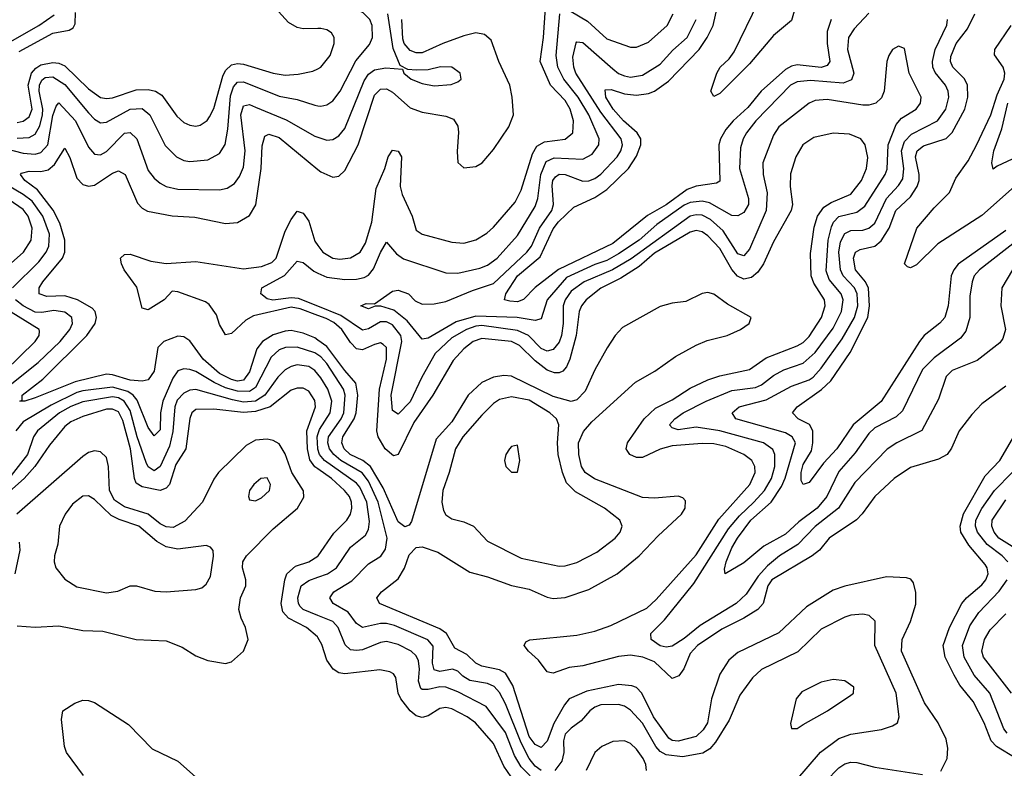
# Model space of a CAD drawing. Header units: inches. Extents: x 1308407 to 1441228, y 959628 to 1036311.
# Tile 219 of 256: x 1328998 to 1332305, y 1030277 to 1032790. Entities that reach past the tile are written whole.
import ezdxf

# ---------------------------------------------------------------- set-up
doc = ezdxf.new("R2010")
doc.units = ezdxf.units.IN
doc.header["$MEASUREMENT"] = 0
doc.layers.add('B3023', color=7, linetype='Continuous')
doc.layers.add('B3033', color=7, linetype='Continuous')

msp = doc.modelspace()

# ---------------------------------------------------------------- linework, layer by layer
at = {"layer": 'B3023', "color": 5}
for points, elevation in [([(1328996.5, 1032683.5), (1329110, 1032744.1), (1329165.1, 1032754.9), (1329177.9, 1032762.1), (1329184.2, 1032775.8), (1329186.2, 1032813.8)], 2820), ([(1330000, 1032760.5), (1329950, 1032759), (1329930, 1032764), (1329900.7, 1032780.7), (1329856.8, 1032830)], 2780), ([(1328910, 1032683.9), (1329063.2, 1032770), (1329113.9, 1032806.1)], 2840), ([(1328990, 1032445.1), (1329010.6, 1032449.4), (1329030, 1032464.1), (1329040, 1032490), (1329027.2, 1032570), (1329038, 1032610), (1329052.7, 1032627.3), (1329070, 1032638), (1329110, 1032646.2), (1329130, 1032644.1), (1329150, 1032634.6), (1329230, 1032557.9), (1329270, 1032528.9), (1329290, 1032525), (1329310, 1032527.7), (1329390, 1032554), (1329430, 1032555.3), (1329454, 1032550), (1329476.3, 1032536.3), (1329525.9, 1032465.9), (1329550, 1032444.8), (1329570, 1032436.1), (1329590, 1032432.9), (1329604.1, 1032435.9), (1329628.6, 1032451.4), (1329636.4, 1032463.6), (1329650, 1032492.2), (1329680.2, 1032599.8), (1329690, 1032619.2), (1329710, 1032638.5), (1329730, 1032642.5), (1329750, 1032640.1), (1329850, 1032610.1), (1329890, 1032604.1), (1329933.2, 1032606.8), (1329983.2, 1032616.8), (1330000, 1032625.2)], 2780), ([(1328990, 1032392.3), (1329030, 1032394.5), (1329050, 1032405.3), (1329066.2, 1032433.8), (1329075.5, 1032470), (1329076.6, 1032490), (1329063.8, 1032550), (1329064.8, 1032570), (1329072.9, 1032587.1), (1329084.5, 1032595.5), (1329110, 1032598.3), (1329150, 1032571.8), (1329230, 1032477.3), (1329250, 1032456.3), (1329270, 1032444.1), (1329290, 1032445.4), (1329370, 1032490.1), (1329410, 1032491.9), (1329435.4, 1032470), (1329487.5, 1032367.5), (1329524.6, 1032330), (1329550, 1032317.1), (1329570, 1032314.1), (1329630, 1032319.6), (1329670, 1032340.9), (1329688.9, 1032371.1), (1329697.3, 1032422.7), (1329705.9, 1032534.1), (1329716, 1032564), (1329730, 1032579.9), (1329750, 1032581.6), (1329870, 1032532.9), (1329930, 1032522), (1329990, 1032502.5), (1330000, 1032501.3)], 2760), ([(1328913.4, 1032366.6), (1329010, 1032341.6), (1329050, 1032339), (1329070, 1032344.3), (1329092.4, 1032370), (1329110, 1032468.4), (1329120.6, 1032499.4), (1329130, 1032510.7), (1329185.9, 1032450), (1329230, 1032361.7), (1329250, 1032338.1), (1329270, 1032336.6), (1329290, 1032347.7), (1329350, 1032408.6), (1329370, 1032411.6), (1329391.3, 1032390), (1329430, 1032283.2), (1329450, 1032257.6), (1329470, 1032241), (1329490.3, 1032230), (1329530, 1032220.8), (1329670, 1032218.9), (1329695.3, 1032224.7), (1329719.4, 1032240.6), (1329736.2, 1032263.8), (1329750, 1032295.2), (1329755.6, 1032350), (1329741.1, 1032470), (1329750, 1032500.9), (1329770, 1032504.7), (1329790, 1032496.7), (1329893.7, 1032453.7), (1329990, 1032398.8), (1330000, 1032395.4)], 2740), ([(1330000, 1031714.8), (1329990, 1031722), (1329950, 1031738.1), (1329910, 1031746.3), (1329890, 1031744.1), (1329850, 1031732.3), (1329813.9, 1031710), (1329794.4, 1031685.6), (1329770, 1031607.5), (1329750, 1031580.4), (1329730, 1031577.1), (1329710, 1031581.7), (1329670, 1031602.1), (1329614.9, 1031650), (1329570, 1031711.6), (1329550, 1031725.7), (1329530, 1031727.4), (1329482.4, 1031710), (1329462.3, 1031690), (1329450.3, 1031609.7), (1329430, 1031581.6), (1329410, 1031577.1), (1329370, 1031579.6), (1329310, 1031598.3), (1329290, 1031599.8), (1329185.3, 1031574.7), (1329050, 1031520.9), (1329015.5, 1031510), (1328999, 1031510), (1329007.1, 1031512.9), (1329006.8, 1031530), (1329076.1, 1031583.9), (1329223.4, 1031730), (1329251.9, 1031770), (1329256.5, 1031790), (1329252, 1031810), (1329241.8, 1031821.8), (1329192.9, 1031850), (1329150, 1031863), (1329090, 1031861.3), (1329064.4, 1031870), (1329064, 1031890), (1329075.7, 1031910), (1329142.3, 1031990), (1329150.2, 1032010), (1329150.4, 1032050), (1329133.5, 1032106.5), (1329110.9, 1032150.9), (1329058.4, 1032218.4), (1329016.1, 1032250), (1329001.5, 1032270), (1329005, 1032275), (1329030, 1032281.3), (1329070, 1032280.9), (1329093.9, 1032286.1), (1329115.9, 1032304.1), (1329150, 1032358.7), (1329166.8, 1032326.8), (1329190, 1032258.4), (1329210, 1032236.9), (1329230, 1032231.3), (1329250, 1032234.2), (1329310, 1032275), (1329330, 1032282.5), (1329352.4, 1032270), (1329394, 1032174), (1329410, 1032156.8), (1329427.6, 1032147.6), (1329510, 1032131.9), (1329586.9, 1032126.9), (1329690, 1032105.6), (1329730, 1032109.1), (1329770, 1032133), (1329791.4, 1032168.6), (1329809.1, 1032290), (1329813.1, 1032366.9), (1329821.6, 1032398.4), (1329834.7, 1032405.3), (1329870, 1032394.5), (1330000, 1032287.3)], 2720), ([(1328974.5, 1031890), (1329062.4, 1031977.6), (1329087.8, 1032010), (1329096.1, 1032030), (1329098.8, 1032070), (1329076.3, 1032130), (1329040.4, 1032180.4), (1329010, 1032203.1), (1328904.5, 1032264.5)], 2740), ([(1328950, 1031954.5), (1329011.5, 1032010), (1329037.3, 1032050), (1329040.7, 1032090), (1329027, 1032130), (1329010, 1032152.7), (1328930, 1032207.4)], 2760), ([(1330000, 1031797.4), (1329939.9, 1031819.9), (1329910, 1031824.9), (1329784, 1031796), (1329758.3, 1031781.7), (1329710, 1031737.1), (1329690, 1031732.2), (1329670, 1031766.4), (1329659.6, 1031799.6), (1329634.4, 1031834.4), (1329622.7, 1031842.7), (1329530, 1031876.5), (1329510, 1031878.2), (1329483.4, 1031850), (1329430, 1031816.1), (1329410, 1031821.5), (1329391.9, 1031891.9), (1329349, 1031950), (1329339.8, 1031970), (1329336.9, 1031990), (1329350, 1032001.5), (1329370, 1032002.7), (1329439.2, 1031979.2), (1329490, 1031972), (1329590, 1031977.8), (1329750, 1031953.4), (1329810, 1031961.2), (1329845.1, 1031974.9), (1329859.4, 1031990), (1329890, 1032080.1), (1329910, 1032119.4), (1329930, 1032146.8), (1329950, 1032140.5), (1329970, 1032113.2), (1329990, 1032046.2), (1330000, 1032032.3)], 2680), ([(1330000, 1031828.1), (1329934.3, 1031854.3), (1329910, 1031856.5), (1329848.4, 1031848.4), (1329830, 1031853.5), (1329808.2, 1031870), (1329811.3, 1031890), (1329888.2, 1031931.8), (1329930, 1031979.7), (1329950, 1031975.3), (1329985.8, 1031945.8), (1330000, 1031939.2)], 2660), ([(1328950, 1031550.9), (1329060.4, 1031639.6), (1329134.8, 1031710), (1329167.2, 1031750), (1329175.9, 1031770), (1329173.3, 1031790), (1329150, 1031807.7), (1329113.5, 1031813.5), (1329073, 1031807), (1329050, 1031808.3), (1329009.6, 1031830), (1328984, 1031850)], 2740), ([(1328948.1, 1031610), (1329050.4, 1031710), (1329064.1, 1031730), (1329064.5, 1031744.5), (1329064.1, 1031750), (1328970, 1031808.5)], 2760), ([(1330000, 1031665.2), (1329990, 1031672.2), (1329930, 1031690.5), (1329890.9, 1031689.1), (1329870, 1031681.5), (1329842.8, 1031657.2), (1329790, 1031555.4), (1329770, 1031542.2), (1329730, 1031543.3), (1329690, 1031554.5), (1329651.8, 1031571.8), (1329590, 1031609.3), (1329570, 1031616.1), (1329550, 1031618), (1329530, 1031611), (1329513.1, 1031586.9), (1329478.8, 1031510), (1329471, 1031470), (1329470, 1031413.6), (1329450, 1031393), (1329430, 1031421.6), (1329392.9, 1031512.9), (1329379.4, 1031530), (1329361.7, 1031541.7), (1329310, 1031556.4), (1329210, 1031544.5), (1329190, 1031538.3), (1329103.9, 1031496.1), (1329010, 1031440.1), (1328985.7, 1031410)], 2740), ([(1330000, 1031600.5), (1329990, 1031612.8), (1329970, 1031625.8), (1329930, 1031631.5), (1329910, 1031626.3), (1329890, 1031614.5), (1329865, 1031590), (1329821.8, 1031530), (1329790, 1031509.1), (1329750, 1031506.7), (1329713.5, 1031513.5), (1329590, 1031549.1), (1329570, 1031546.2), (1329550, 1031536.4), (1329527.5, 1031512.5), (1329519.3, 1031490), (1329512.8, 1031407.2), (1329501.1, 1031358.9), (1329470, 1031290.5), (1329450, 1031275.3), (1329430, 1031289.3), (1329423.6, 1031303.6), (1329393.3, 1031390), (1329370, 1031478.3), (1329349.4, 1031509.4), (1329330, 1031520.2), (1329310, 1031524), (1329210, 1031507.3), (1329170, 1031491.3), (1329132.2, 1031470), (1329058.8, 1031410), (1329044.8, 1031390), (1329024.2, 1031330), (1328962.5, 1031250)], 2760), ([(1330000, 1031282.3), (1329989.6, 1031289.6), (1329972.9, 1031312.9), (1329964.6, 1031350), (1329962.8, 1031410), (1329991.7, 1031490), (1329990, 1031511.6), (1329970, 1031543.6), (1329950, 1031553.7), (1329930, 1031553.7), (1329910, 1031546.1), (1329839.6, 1031490), (1329790, 1031474.6), (1329750, 1031471.4), (1329650, 1031482.7), (1329590, 1031481.8), (1329576.8, 1031470), (1329570, 1031451.3), (1329556.6, 1031350), (1329523, 1031297), (1329501.4, 1031230), (1329490, 1031217.3), (1329470, 1031210), (1329410, 1031222.1), (1329390, 1031234.2), (1329383.5, 1031250), (1329370.5, 1031350), (1329344.8, 1031444.8), (1329330, 1031474), (1329310, 1031483.2), (1329290, 1031482.6), (1329210, 1031458.3), (1329170, 1031439.9), (1329150, 1031424.9), (1329098.4, 1031361.6), (1329049.6, 1031290), (1329013.6, 1031250), (1328852.3, 1031107.7)], 2780), ([(1330000, 1031347.9), (1329999.3, 1031350), (1329997.5, 1031390), (1330000, 1031397.6)], 2760), ([(1328990, 1030755.3), (1329050, 1030751.4), (1329130, 1030755.9), (1329210, 1030739.8), (1329277.5, 1030737.5), (1329390, 1030709.4), (1329490, 1030704.7), (1329543.8, 1030683.8), (1329590, 1030654.7), (1329630, 1030639.1), (1329690, 1030628.9), (1329710, 1030634.9), (1329749.7, 1030670.3), (1329765.4, 1030710), (1329757.3, 1030750), (1329741.7, 1030781.7), (1329734.7, 1030810), (1329740.4, 1030850), (1329757.5, 1030890), (1329757.7, 1030910), (1329746.2, 1030950), (1329748, 1030970), (1329759.9, 1030990), (1329850, 1031081.2), (1329930.9, 1031150), (1329952.8, 1031187.2), (1329951.7, 1031208.3), (1329911.9, 1031270), (1329890, 1031332.8), (1329870, 1031366.8), (1329850, 1031377.7), (1329830, 1031381.8), (1329790, 1031379.2), (1329758.7, 1031361.3), (1329666.3, 1031270), (1329650, 1031248.1), (1329612, 1031170), (1329552.7, 1031107.3), (1329514, 1031086), (1329490, 1031087.3), (1329470, 1031097.9), (1329430, 1031130.4), (1329350, 1031154.4), (1329317.3, 1031177.3), (1329299.5, 1031210), (1329296.2, 1031290), (1329290, 1031320.3), (1329270, 1031339.9), (1329250, 1031343.1), (1329230, 1031337.5), (1329210, 1031324.2), (1328989.2, 1031130)], 2820), ([(1328996.6, 1031036.6), (1328999.3, 1031010), (1328982.4, 1030930)], 2820), ([(1330000, 1030716.9), (1329998.9, 1030718.9), (1329961.2, 1030750), (1329901.7, 1030781.7), (1329882.1, 1030802.1), (1329876.7, 1030830), (1329888.5, 1030910), (1329896, 1030930), (1329924.8, 1030955.2), (1329970, 1030970.1), (1330000, 1030989.7)], 2780), ([(1330000, 1030790.2), (1329950.6, 1030810), (1329940.9, 1030820.9), (1329934.3, 1030830), (1329932.3, 1030850), (1329944.2, 1030890), (1329970, 1030907.5), (1330000, 1030918.3)], 2760), ([(1329212.8, 1030252.8), (1329155.9, 1030330), (1329149.3, 1030350), (1329138.7, 1030441.3), (1329143, 1030470), (1329183.6, 1030496.4), (1329210, 1030505.8), (1329230, 1030505.4), (1329250, 1030498.5), (1329364, 1030424), (1329443.1, 1030343.1), (1329530, 1030301.7), (1329588.5, 1030248.5)], 2780)]:
    msp.add_lwpolyline(points, dxfattribs=dict(at, elevation=elevation))
at = {"layer": 'B3023', "color": 5, "elevation": 2840}
for points in [[(1329830, 1031252.2), (1329808.5, 1031250), (1329785.3, 1031230), (1329770.5, 1031210), (1329766.4, 1031190), (1329770, 1031178), (1329790, 1031175.5), (1329810, 1031184.6), (1329836.9, 1031210), (1329841.1, 1031230)], [(1329230, 1031191.7), (1329210, 1031190.8), (1329175.8, 1031164.2), (1329151.2, 1031130), (1329132.1, 1031090), (1329126, 1031030), (1329115.1, 1030990), (1329113.7, 1030970), (1329119.4, 1030950), (1329150, 1030912.4), (1329190, 1030886.7), (1329290, 1030866.6), (1329328.5, 1030871.5), (1329370, 1030890.1), (1329391, 1030890), (1329451.8, 1030871.8), (1329490, 1030869.3), (1329590, 1030877.3), (1329610, 1030883.2), (1329625, 1030895), (1329638.9, 1030921.1), (1329649.8, 1030989.8), (1329648.6, 1031008.6), (1329639.6, 1031019.6), (1329624.7, 1031024.7), (1329530, 1031012.7), (1329490, 1031020.1), (1329458.7, 1031038.7), (1329398.4, 1031090), (1329332.3, 1031112.3), (1329305.7, 1031125.7), (1329250, 1031179.8)]]:
    msp.add_lwpolyline(points, close=True, dxfattribs=at)
at = {"layer": 'B3033', "color": 5}
for points, elevation in [([(1330000, 1032501.3), (1330010, 1032500.1), (1330030, 1032504.2), (1330050, 1032517.9), (1330074.9, 1032550), (1330127.8, 1032652.2), (1330173.2, 1032706.8), (1330183.7, 1032730), (1330182.6, 1032770), (1330174.1, 1032790), (1330152.5, 1032812.5), (1330090, 1032844.1), (1330050, 1032854), (1330010, 1032848.4), (1330000, 1032841.1)], 2760), ([(1331608.6, 1032850), (1331590, 1032787.6), (1331530, 1032736.7), (1331450, 1032641.9), (1331350, 1032542), (1331330, 1032531.6), (1331319.8, 1032550), (1331339.9, 1032610), (1331351.2, 1032630), (1331381.3, 1032658.7), (1331397.6, 1032682.4), (1331479.6, 1032850)], 2580), ([(1330000, 1032032.3), (1330016, 1032010), (1330050.4, 1031990), (1330073.7, 1031986.3), (1330110, 1031990.9), (1330141.5, 1032010), (1330159.8, 1032040.2), (1330180.9, 1032110), (1330196.2, 1032223.8), (1330224.6, 1032290), (1330236.4, 1032330), (1330250, 1032351.5), (1330270, 1032348.3), (1330281, 1032330), (1330275.9, 1032230), (1330283.2, 1032203.2), (1330316.9, 1032130), (1330330, 1032083.1), (1330350.2, 1032070.2), (1330450, 1032043.4), (1330490, 1032040.1), (1330530, 1032050.7), (1330566.9, 1032073.1), (1330590, 1032093.4), (1330662.7, 1032177.3), (1330682.5, 1032217.5), (1330720.9, 1032339.1), (1330734.7, 1032365.3), (1330760.5, 1032379.5), (1330830.6, 1032389.4), (1330856, 1032410), (1330858.7, 1032450), (1330847.4, 1032490), (1330830, 1032518.4), (1330781.2, 1032570), (1330746.3, 1032650), (1330757.5, 1032730), (1330764, 1032830)], 2680), ([(1330000, 1031939.2), (1330030, 1031925.2), (1330090, 1031918.4), (1330130, 1031918.9), (1330155.5, 1031924.5), (1330170, 1031932.8), (1330186.8, 1031953.2), (1330210, 1032009), (1330230, 1032043.6), (1330263.7, 1032003.7), (1330287.7, 1031987.7), (1330430, 1031940.4), (1330470, 1031938.9), (1330544, 1031956), (1330570, 1031966.3), (1330601.7, 1031990), (1330670, 1032066.1), (1330730, 1032162.4), (1330739.1, 1032190), (1330748.2, 1032270), (1330766.4, 1032313.6), (1330793.8, 1032326.2), (1330890, 1032322.1), (1330921.1, 1032338.9), (1330943.7, 1032370), (1330944.2, 1032390), (1330910.4, 1032470), (1330874.1, 1032530), (1330825.4, 1032590), (1330806.3, 1032630), (1330799.8, 1032670), (1330812.3, 1032810)], 2660), ([(1330000, 1032395.4), (1330030, 1032385.3), (1330050, 1032388.3), (1330070, 1032400.5), (1330090, 1032424.8), (1330155.8, 1032584.2), (1330170, 1032606.8), (1330190, 1032622.1), (1330227.8, 1032627.8), (1330284, 1032624), (1330288.9, 1032610), (1330313.4, 1032590), (1330350, 1032575.4), (1330390, 1032568.2), (1330447.1, 1032572.9), (1330470, 1032581.5), (1330481.3, 1032590), (1330478.3, 1032610), (1330450, 1032630.5), (1330411.6, 1032631.6), (1330370, 1032622.1), (1330330, 1032620.5), (1330302.5, 1032622.5), (1330276.3, 1032636.3), (1330253.2, 1032693.2), (1330234.6, 1032810)], 2740), ([(1331850, 1032812), (1331800.6, 1032759.4), (1331781.6, 1032730), (1331778.7, 1032690), (1331799.7, 1032610), (1331792.4, 1032587.6), (1331763.6, 1032576.4), (1331654.6, 1032585.4), (1331610, 1032581.5), (1331587.4, 1032570), (1331471, 1032450), (1331439.1, 1032410), (1331427.8, 1032390), (1331419.7, 1032360.3), (1331416, 1032290), (1331446.6, 1032190), (1331445.6, 1032170), (1331430, 1032142.4), (1331410, 1032131.2), (1331390, 1032133.2), (1331314.9, 1032174.9), (1331290, 1032180.9), (1331250, 1032176.1), (1331230, 1032167), (1331137.9, 1032102.1), (1331079.1, 1032050), (1331010, 1032003.5), (1330970, 1031981.7), (1330930, 1031968.2), (1330835.4, 1031924.6), (1330769.7, 1031850), (1330750, 1031785.9), (1330730, 1031780.7), (1330669.1, 1031790.9), (1330530, 1031794.7), (1330464.3, 1031775.7), (1330370, 1031720.6), (1330350, 1031717.4), (1330299.7, 1031779.6), (1330254.7, 1031814.7), (1330211.7, 1031828.3), (1330191.8, 1031828.2), (1330170, 1031819.2), (1330144.4, 1031830), (1330162.3, 1031837.7), (1330190, 1031836.5), (1330250, 1031878.5), (1330270, 1031881.8), (1330304.2, 1031870), (1330326.6, 1031846.6), (1330350, 1031835.2), (1330390, 1031836.4), (1330430, 1031843.6), (1330519.1, 1031880.9), (1330590, 1031904.5), (1330701.5, 1032010), (1330716.9, 1032030), (1330744.1, 1032090), (1330785.9, 1032150), (1330790.7, 1032170), (1330787.1, 1032232.9), (1330789.4, 1032250.6), (1330797.8, 1032262.2), (1330810, 1032271.6), (1330830, 1032270.6), (1330890, 1032248.4), (1330910, 1032249.1), (1330930, 1032257.2), (1330950, 1032271.8), (1331004.6, 1032330), (1331016.8, 1032350), (1331022.4, 1032370), (1331018.9, 1032390), (1330950, 1032479), (1330866, 1032610), (1330859.1, 1032630), (1330855.8, 1032664.2), (1330867.8, 1032712.2), (1330870, 1032715.4), (1330890, 1032712.8), (1330990, 1032625.2), (1331010, 1032609.7), (1331030, 1032601.3), (1331050, 1032597.2), (1331090, 1032603.8), (1331150, 1032641), (1331191.9, 1032688.1), (1331240.3, 1032730), (1331269.9, 1032790)], 2640), ([(1331723.8, 1032790), (1331710.1, 1032749.9), (1331710.6, 1032710), (1331719.7, 1032650), (1331710, 1032636.4), (1331690, 1032629.7), (1331610, 1032638.1), (1331590, 1032634.1), (1331570, 1032622.8), (1331488.6, 1032550), (1331444.4, 1032495.6), (1331394.5, 1032450), (1331370, 1032421.2), (1331352.2, 1032390), (1331347, 1032370), (1331350, 1032247.7), (1331339, 1032241), (1331270, 1032231.4), (1331239.9, 1032220.1), (1331170, 1032169), (1331106.9, 1032133.1), (1330990, 1032038.2), (1330808.4, 1031951.6), (1330729.1, 1031890.9), (1330690, 1031850.5), (1330670, 1031843.2), (1330644.9, 1031844.9), (1330627.1, 1031850), (1330630.6, 1031870), (1330670.6, 1031930), (1330746.3, 1031993.7), (1330790, 1032087.5), (1330808.3, 1032111.7), (1330859.7, 1032160.3), (1330930, 1032192.7), (1330970, 1032220.1), (1331043.5, 1032290), (1331070, 1032331.9), (1331084.7, 1032370), (1331084.6, 1032390), (1331072.7, 1032410), (1331025.8, 1032450), (1330991.2, 1032490), (1330967.4, 1032530), (1330965.2, 1032554.8), (1330984.6, 1032555.4), (1331030, 1032541.4), (1331070, 1032536.5), (1331110, 1032541.8), (1331130, 1032549.8), (1331177, 1032583), (1331280.1, 1032690), (1331307.7, 1032730), (1331327, 1032770), (1331341.3, 1032830)], 2620), ([(1330850, 1032817.6), (1330905.4, 1032785.4), (1330970, 1032725.1), (1331050, 1032697.8), (1331070, 1032697.2), (1331110, 1032713.9), (1331173.1, 1032770), (1331193.1, 1032810)], 2660), ([(1332310, 1032082.6), (1332150.7, 1031969.3), (1332135.4, 1031950), (1332126.8, 1031930), (1332117.1, 1031830), (1332105.8, 1031790), (1332089.2, 1031770.8), (1332036.3, 1031730), (1332020.1, 1031710), (1331891.3, 1031508.7), (1331797.6, 1031430), (1331743.3, 1031350), (1331698.2, 1031301.8), (1331650, 1031236.8), (1331630, 1031229.8), (1331623.5, 1031243.5), (1331622.7, 1031270), (1331630, 1031296.6), (1331657.4, 1031342.6), (1331662.4, 1031370), (1331661.8, 1031410), (1331650.8, 1031430.8), (1331612.9, 1031450), (1331594.2, 1031470), (1331609.2, 1031490), (1331691.7, 1031548.3), (1331722.4, 1031577.6), (1331787.1, 1031672.9), (1331847.1, 1031790), (1331852.3, 1031830), (1331849.2, 1031889.2), (1331839.6, 1031910), (1331805.6, 1031950), (1331798.8, 1031990), (1331805.8, 1032010), (1331821.1, 1032018.9), (1331870, 1032029.8), (1331892.1, 1032047.9), (1331918.1, 1032090), (1331941.3, 1032150), (1331990, 1032195.1), (1332012.9, 1032230), (1332019.4, 1032250), (1332019.6, 1032270), (1332007, 1032330), (1332013.1, 1032350), (1332033.9, 1032366.1), (1332110, 1032391.6), (1332130, 1032411.1), (1332173, 1032490), (1332183, 1032530), (1332181.5, 1032570), (1332171.7, 1032591.7), (1332132.6, 1032630), (1332124.5, 1032650), (1332125.8, 1032665.8), (1332143.8, 1032710), (1332181.1, 1032758.9), (1332206.4, 1032810)], 2620), ([(1330000, 1032287.3), (1330010, 1032279.1), (1330050, 1032261.2), (1330070, 1032265), (1330090, 1032283.5), (1330135, 1032370), (1330190, 1032536), (1330210, 1032556.6), (1330230, 1032557.6), (1330250, 1032546.9), (1330310, 1032494.3), (1330350, 1032479.5), (1330430, 1032466.6), (1330455.5, 1032455.5), (1330470, 1032432), (1330472.7, 1032412.7), (1330467.4, 1032347.4), (1330470.2, 1032310.2), (1330490, 1032292.9), (1330530, 1032297.5), (1330551.8, 1032310), (1330590, 1032354.5), (1330641.3, 1032430), (1330656.4, 1032470), (1330652.8, 1032530), (1330644.7, 1032570), (1330607.5, 1032650), (1330581.6, 1032721.6), (1330560, 1032740), (1330530, 1032745.2), (1330490, 1032735.8), (1330419.8, 1032710), (1330350, 1032678.6), (1330330, 1032678.3), (1330310, 1032686.2), (1330290.2, 1032710), (1330285.6, 1032725.6), (1330281.6, 1032790)], 2720), ([(1332350, 1032049.9), (1332222, 1031950), (1332204.2, 1031930), (1332197.1, 1031910), (1332190, 1031862), (1332189.6, 1031790), (1332175.8, 1031744.2), (1332158.5, 1031721.5), (1332070, 1031655.5), (1332030, 1031615.6), (1331963, 1031477), (1331942.6, 1031457.4), (1331870, 1031420.1), (1331850, 1031400.7), (1331803.8, 1031336.2), (1331750, 1031273), (1331708.7, 1031190), (1331676.6, 1031150), (1331615.5, 1031104.5), (1331570, 1031063.7), (1331497.4, 1031022.6), (1331430, 1030966.4), (1331367.3, 1030930), (1331365.2, 1030945.2), (1331370.6, 1030970), (1331390, 1031017.2), (1331409.2, 1031050), (1331454.2, 1031110), (1331521.9, 1031170), (1331557, 1031223), (1331569.3, 1031250.7), (1331603.8, 1031370), (1331593.3, 1031390), (1331570, 1031403.4), (1331404.1, 1031450), (1331390.7, 1031470), (1331414.8, 1031490), (1331505.8, 1031514.2), (1331590, 1031560.2), (1331650, 1031580.8), (1331663, 1031590), (1331690, 1031619.9), (1331761, 1031719), (1331802.6, 1031790), (1331813.6, 1031830), (1331810.8, 1031870), (1331801.6, 1031890), (1331763.6, 1031930), (1331755.3, 1031950), (1331749.8, 1032010), (1331755.5, 1032044.5), (1331770, 1032072.4), (1331790, 1032082.1), (1331830, 1032083.9), (1331850, 1032089.7), (1331870, 1032107.3), (1331910, 1032189.6), (1331950, 1032233.3), (1331964.4, 1032255.6), (1331967.8, 1032290), (1331960.3, 1032350), (1331970, 1032381.6), (1331993.9, 1032406.1), (1332081.2, 1032450), (1332108.4, 1032490), (1332118.9, 1032530), (1332116.6, 1032550), (1332107.7, 1032570), (1332073, 1032613), (1332065.5, 1032630), (1332063.6, 1032650), (1332073.3, 1032690), (1332111.8, 1032771.8), (1332114.4, 1032790)], 2640), ([(1330000, 1032625.2), (1330010, 1032630.2), (1330040.9, 1032670), (1330054.9, 1032710), (1330054.8, 1032730), (1330045.8, 1032745.8), (1330030, 1032756.3), (1330010, 1032760.7), (1330000, 1032760.5)], 2780), ([(1332390, 1032275.1), (1332230, 1032132.8), (1332082.1, 1032037.9), (1332010, 1031966.8), (1331990, 1031957.3), (1331980.3, 1031960.3), (1331969.9, 1031970), (1332011.5, 1032090), (1332070, 1032158.6), (1332121.5, 1032210), (1332142.5, 1032257.5), (1332183.6, 1032316.4), (1332211.6, 1032368.4), (1332260.1, 1032470), (1332281.8, 1032538.2), (1332304.8, 1032590), (1332307.1, 1032610), (1332301.1, 1032630), (1332272, 1032672), (1332273.5, 1032690), (1332328.6, 1032770)], 2580), ([(1332333.3, 1031950), (1332296.6, 1031890), (1332293.8, 1031830), (1332309.5, 1031750), (1332300.3, 1031719.7), (1332290, 1031705.4), (1332213.7, 1031646.3), (1332130, 1031612.7), (1332110, 1031592.7), (1332083.7, 1031516.3), (1332028.8, 1031411.2), (1331944.8, 1031370), (1331911.9, 1031348.1), (1331803.6, 1031236.4), (1331748.9, 1031150), (1331670, 1031089), (1331611.9, 1031028.1), (1331550, 1030990.3), (1331510, 1030957.4), (1331478.1, 1030921.9), (1331438.6, 1030861.4), (1331404.8, 1030830), (1331283.5, 1030756.5), (1331230, 1030712.7), (1331190, 1030686.9), (1331170, 1030683.5), (1331150, 1030688.2), (1331118.8, 1030710), (1331117.9, 1030730), (1331164.2, 1030775.8), (1331262.7, 1030897.3), (1331379.4, 1031080.6), (1331415.4, 1031124.6), (1331464.3, 1031170), (1331499.5, 1031210), (1331523.1, 1031250), (1331534.6, 1031290), (1331534.3, 1031330), (1331527.8, 1031347.8), (1331496.2, 1031370), (1331350, 1031410.4), (1331270, 1031422.4), (1331210, 1031413.4), (1331190, 1031419.8), (1331180.3, 1031430), (1331198.8, 1031450), (1331226.9, 1031470), (1331304.2, 1031510), (1331390, 1031545), (1331470, 1031555.4), (1331490, 1031564), (1331530, 1031595.4), (1331565.3, 1031614.7), (1331630, 1031637.6), (1331670, 1031673.3), (1331730, 1031755.1), (1331759, 1031810), (1331764.2, 1031850), (1331756.9, 1031870), (1331717.4, 1031917.4), (1331707.4, 1031947.4), (1331713.7, 1032050), (1331724.9, 1032095.1), (1331732.1, 1032110), (1331750, 1032129.1), (1331810, 1032143.8), (1331836.4, 1032163.6), (1331904.9, 1032270), (1331912.3, 1032287.7), (1331915, 1032370), (1331941.8, 1032438.2), (1331960.5, 1032459.5), (1332008.7, 1032490), (1332024.2, 1032510), (1332025.7, 1032530), (1331986, 1032610), (1331970, 1032693.2), (1331950, 1032700.7), (1331930, 1032689.4), (1331917.6, 1032670), (1331910.3, 1032649.7), (1331901.7, 1032550), (1331892.3, 1032527.7), (1331874, 1032510), (1331850, 1032502.6), (1331830, 1032502.5), (1331710, 1032522.2), (1331670, 1032519.2), (1331649.4, 1032510), (1331548.5, 1032430), (1331530, 1032402), (1331493.9, 1032310), (1331495.7, 1032270), (1331508.4, 1032208.4), (1331505.7, 1032150), (1331450, 1032019.4), (1331430, 1031997.5), (1331410, 1032004), (1331361, 1032081), (1331318.8, 1032118.8), (1331290, 1032133.6), (1331270, 1032135.4), (1331250, 1032130.9), (1331052.2, 1031987.8), (1330989.2, 1031950.8), (1330894, 1031910), (1330850, 1031878.7), (1330830.3, 1031850), (1330824, 1031830), (1330823.6, 1031770), (1330817.6, 1031730), (1330810, 1031707.8), (1330790, 1031682.5), (1330770, 1031677.6), (1330750, 1031686.7), (1330706.8, 1031730), (1330670, 1031746.9), (1330550, 1031763), (1330530, 1031761.1), (1330498.7, 1031750), (1330450, 1031722.6), (1330394.2, 1031670), (1330349.4, 1031590), (1330310, 1031507.1), (1330270, 1031465.4), (1330250, 1031478.5), (1330245.5, 1031530), (1330281.5, 1031710), (1330279, 1031730), (1330250, 1031765.8), (1330230, 1031776.1), (1330210, 1031775.6), (1330170, 1031751.9), (1330150, 1031748), (1330077.3, 1031797.3), (1330000, 1031828.1)], 2660), ([(1332348.3, 1032330), (1332281.3, 1032298.7), (1332267.9, 1032287.9), (1332262.8, 1032310), (1332269.9, 1032349.9), (1332296.8, 1032423.2), (1332317.4, 1032510)], 2560), ([(1332310, 1031559.8), (1332230, 1031501.1), (1332195.7, 1031464.3), (1332154, 1031410), (1332128.4, 1031351.6), (1332113.2, 1031330), (1332084.6, 1031315.4), (1331990, 1031286.7), (1331935.4, 1031250), (1331870.7, 1031190), (1331828.3, 1031131.7), (1331808.5, 1031111.5), (1331717.3, 1031050), (1331684.5, 1031010), (1331660.1, 1030990), (1331524.2, 1030910), (1331511.6, 1030890), (1331495.2, 1030830), (1331477.1, 1030810), (1331430, 1030780.8), (1331356, 1030744), (1331274.9, 1030690), (1331250, 1030662.3), (1331228.6, 1030611.4), (1331212.2, 1030587.8), (1331190, 1030578.5), (1331130, 1030634.5), (1331090.8, 1030650.8), (1331050, 1030656.7), (1331010, 1030652.2), (1330890, 1030621.4), (1330844.3, 1030615.7), (1330790, 1030596.5), (1330778.5, 1030598.5), (1330770, 1030601.1), (1330740.6, 1030640.6), (1330707.5, 1030670), (1330692.2, 1030690), (1330698.3, 1030701.7), (1330711.5, 1030708.5), (1330870, 1030723.7), (1330930, 1030737.7), (1330983.7, 1030756.3), (1331105, 1030815), (1331136.5, 1030843.5), (1331270, 1030993.3), (1331346.2, 1031113.8), (1331450.6, 1031230), (1331468.3, 1031270), (1331467.2, 1031290), (1331457.5, 1031310), (1331430.6, 1031330), (1331370, 1031357.1), (1331330, 1031365.9), (1331290, 1031367.8), (1331190, 1031359.1), (1331150, 1031348.2), (1331090, 1031320.4), (1331070, 1031320.7), (1331047.7, 1031330), (1331040.7, 1031340.7), (1331035.5, 1031350), (1331039.7, 1031370), (1331095.6, 1031450), (1331133.9, 1031486.1), (1331190, 1031514.4), (1331250, 1031553.3), (1331310, 1031581.4), (1331350, 1031595.1), (1331450, 1031615.6), (1331505.1, 1031654.9), (1331610, 1031695.5), (1331630, 1031706.6), (1331650, 1031726.1), (1331690.9, 1031790), (1331703.6, 1031830), (1331701.2, 1031850), (1331665.2, 1031905.2), (1331656.1, 1031930), (1331654.6, 1032005.4), (1331667, 1032093), (1331678.3, 1032130), (1331699.4, 1032160.6), (1331723.5, 1032176.5), (1331790, 1032204), (1331825.1, 1032250), (1331842.1, 1032290), (1331846.8, 1032326.8), (1331837.9, 1032370), (1331823.9, 1032390), (1331785.1, 1032405.1), (1331730, 1032409.3), (1331665.1, 1032394.9), (1331628.1, 1032370), (1331604.7, 1032330), (1331587.5, 1032272.5), (1331585.8, 1032230), (1331593.4, 1032170), (1331589, 1032150), (1331530, 1032044.5), (1331496.6, 1031970), (1331477, 1031943), (1331455.8, 1031924.2), (1331430, 1031919.1), (1331409.6, 1031929.6), (1331390, 1031950.9), (1331350, 1032021.6), (1331310, 1032064.1), (1331290, 1032077.6), (1331270, 1032082.4), (1331250, 1032076.4), (1331130, 1032006.5), (1331078.7, 1031961.3), (1331017.1, 1031922.9), (1330950, 1031889.1), (1330900.8, 1031850), (1330885.4, 1031830), (1330877.9, 1031810), (1330867.1, 1031730), (1330846.2, 1031650), (1330835.4, 1031624.6), (1330822.7, 1031610), (1330810, 1031604.4), (1330795.1, 1031604.9), (1330770, 1031613.5), (1330730, 1031644.7), (1330676.5, 1031696.5), (1330650, 1031710), (1330550, 1031719.9), (1330521.7, 1031710), (1330490, 1031684.9), (1330454.3, 1031645.7), (1330385.4, 1031530), (1330322.6, 1031437.4), (1330270, 1031330.7), (1330253.9, 1031326.1), (1330225.9, 1031350), (1330202.3, 1031390), (1330197.9, 1031410), (1330207, 1031550), (1330230.2, 1031650.2), (1330229.9, 1031689.9), (1330219.7, 1031699.7), (1330210, 1031705), (1330190, 1031699.9), (1330150, 1031681.3), (1330130, 1031685.3), (1330110, 1031706.3), (1330080.7, 1031750), (1330053.2, 1031773.2), (1330027.2, 1031787.2), (1330000, 1031797.4)], 2680), ([(1332092.3, 1030267.7), (1332113.4, 1030310), (1332115.5, 1030344.5), (1332110, 1030375.1), (1332083.6, 1030430), (1332037.4, 1030497.4), (1331959.9, 1030670), (1331962.6, 1030710), (1331990.5, 1030770.5), (1332007.8, 1030827.8), (1332007.6, 1030867.6), (1331999.8, 1030899.8), (1331991.6, 1030911.6), (1331976.9, 1030916.9), (1331910, 1030920.5), (1331770, 1030888.6), (1331730, 1030875.5), (1331641.2, 1030818.8), (1331548.4, 1030731.6), (1331410, 1030666.4), (1331379.6, 1030640.4), (1331350, 1030593), (1331321.3, 1030510), (1331308.1, 1030430), (1331294.1, 1030405.9), (1331270, 1030383.7), (1331210, 1030367.9), (1331190, 1030370.3), (1331178.2, 1030378.2), (1331126.9, 1030450), (1331088.4, 1030530), (1331070, 1030548), (1331054.3, 1030554.3), (1331010, 1030558.5), (1330903.3, 1030536.7), (1330844, 1030510), (1330827.8, 1030490), (1330792.7, 1030427.3), (1330770, 1030368.3), (1330750, 1030346.6), (1330730, 1030356.9), (1330710, 1030383.8), (1330655.1, 1030555.1), (1330630, 1030596.2), (1330610, 1030607.8), (1330550, 1030620.5), (1330530.6, 1030630.6), (1330499.7, 1030659.7), (1330460.1, 1030680.1), (1330431.3, 1030730), (1330410, 1030744.9), (1330206.8, 1030830), (1330198.4, 1030850), (1330213.8, 1030870), (1330270, 1030913), (1330291.3, 1030948.7), (1330306.4, 1030993.6), (1330330, 1031018.3), (1330350, 1031020.4), (1330402.9, 1031002.9), (1330510, 1030935.5), (1330570, 1030920.1), (1330650, 1030890.9), (1330710, 1030878.3), (1330770, 1030851.8), (1330790, 1030847.5), (1330830, 1030850.1), (1330910, 1030878), (1331004.5, 1030930), (1331078.5, 1030990), (1331142.6, 1031057.4), (1331221.1, 1031130), (1331233.4, 1031150), (1331235, 1031175), (1331225.6, 1031185.6), (1331210, 1031190.6), (1331130, 1031184), (1331090, 1031186.7), (1330928.6, 1031248.6), (1330897.5, 1031270), (1330885.1, 1031290), (1330876.2, 1031330), (1330875.6, 1031370), (1330892.4, 1031407.6), (1330919.7, 1031440.3), (1331067.1, 1031572.9), (1331131.1, 1031610), (1331200.9, 1031659.1), (1331270, 1031697.6), (1331306.9, 1031713.1), (1331374.2, 1031730), (1331418.9, 1031750), (1331448.7, 1031770), (1331455.1, 1031790), (1331375.3, 1031835.3), (1331330, 1031869.2), (1331310, 1031873.9), (1331290, 1031870.6), (1331235.7, 1031844.3), (1331190, 1031839), (1331150, 1031827.8), (1331023.1, 1031756.9), (1330998.4, 1031730), (1330972, 1031688), (1330930, 1031615), (1330897.3, 1031542.7), (1330870, 1031513.5), (1330850, 1031508.1), (1330790, 1031524.8), (1330650, 1031593.5), (1330624.7, 1031595.3), (1330590.1, 1031589.9), (1330550, 1031572), (1330504.8, 1031530), (1330450, 1031440.7), (1330397.5, 1031382.5), (1330314.7, 1031105.3), (1330306.7, 1031093.3), (1330292.2, 1031087.8), (1330270, 1031104.1), (1330218.9, 1031218.9), (1330176.5, 1031290), (1330150.4, 1031310.4), (1330108.5, 1031330), (1330088.1, 1031350), (1330080.6, 1031370), (1330083.4, 1031390), (1330121.6, 1031450), (1330128.4, 1031470), (1330133.9, 1031530), (1330127.9, 1031570), (1330090, 1031612.8), (1330030, 1031693.1), (1330000, 1031714.8)], 2720), ([(1330750, 1030270.5), (1330730, 1030285), (1330709.5, 1030310), (1330682.8, 1030362.8), (1330630, 1030493.5), (1330610, 1030531.4), (1330591.9, 1030551.9), (1330570, 1030561.5), (1330510, 1030572.4), (1330486.4, 1030586.4), (1330470, 1030602.9), (1330452.2, 1030610), (1330410, 1030601.7), (1330390, 1030607.4), (1330384.3, 1030630), (1330386.7, 1030686.7), (1330369, 1030709), (1330256.8, 1030756.8), (1330230, 1030763.2), (1330210, 1030763), (1330149.6, 1030749.6), (1330130, 1030763.4), (1330101.6, 1030801.6), (1330051.3, 1030830), (1330039.9, 1030850), (1330054, 1030870), (1330114, 1030906), (1330170, 1030963.6), (1330211, 1030989), (1330226.8, 1031013.2), (1330232.6, 1031050), (1330202.6, 1031170), (1330170, 1031241.5), (1330148.6, 1031268.6), (1330077.5, 1031310), (1330053.6, 1031330), (1330038.5, 1031350), (1330033.1, 1031370), (1330036, 1031390), (1330078.3, 1031450), (1330087.3, 1031470), (1330091.3, 1031530), (1330086, 1031550), (1330030, 1031636.1), (1330010, 1031658.3), (1330000, 1031665.2)], 2740), ([(1330000, 1031397.6), (1330005.5, 1031414.5), (1330040.6, 1031470), (1330046.4, 1031510), (1330033.1, 1031550), (1330010, 1031588.1), (1330000, 1031600.5)], 2760), ([(1332344.5, 1030310), (1332279.2, 1030350), (1332260.9, 1030370), (1332237.4, 1030430), (1332201, 1030501), (1332156.3, 1030556.3), (1332136.6, 1030590), (1332107.1, 1030650), (1332099.8, 1030690), (1332120.7, 1030750), (1332162.1, 1030830), (1332177.9, 1030850), (1332230, 1030893.1), (1332243.5, 1030910), (1332250.7, 1030930), (1332248.2, 1030950), (1332241.1, 1030961.1), (1332185.9, 1031025.9), (1332159.1, 1031070), (1332156.8, 1031090), (1332168.7, 1031131.3), (1332240.6, 1031259.4), (1332290, 1031310.1), (1332356.3, 1031423.7)], 2680), ([(1330000, 1030918.3), (1330032.3, 1030930), (1330062.9, 1030950), (1330110, 1031019.8), (1330160.3, 1031059.7), (1330170, 1031078.3), (1330173.8, 1031106.2), (1330164.5, 1031170), (1330140.9, 1031220.9), (1330130, 1031233.8), (1330021.6, 1031310), (1330005.7, 1031330), (1330000, 1031347.9)], 2760), ([(1330000, 1030989.7), (1330000.4, 1030990), (1330053.8, 1031066.2), (1330097.6, 1031110), (1330109.9, 1031130), (1330113.9, 1031150), (1330113.3, 1031170), (1330105.8, 1031190), (1330089.6, 1031210), (1330045.6, 1031250), (1330000, 1031282.3)], 2780), ([(1332317.4, 1030970), (1332298.5, 1030990), (1332248.1, 1031028.1), (1332214.7, 1031070), (1332208.2, 1031090), (1332210, 1031110), (1332230, 1031149.7), (1332272.1, 1031210), (1332331.6, 1031270)], 2660), ([(1332350, 1031010.5), (1332287.1, 1031050), (1332271.2, 1031070), (1332263, 1031090), (1332264.5, 1031110), (1332310, 1031178.7)], 2640), ([(1332314.9, 1030394.9), (1332304.1, 1030410), (1332257.1, 1030530), (1332203.5, 1030590), (1332170.8, 1030650), (1332164.5, 1030690), (1332190, 1030755.3), (1332219.5, 1030800.5), (1332288.5, 1030871.5), (1332314.6, 1030910)], 2660), ([(1331604.7, 1030235.3), (1331688.4, 1030331.6), (1331750, 1030376.9), (1331790, 1030392.4), (1331892.4, 1030407.6), (1331930, 1030419.7), (1331946.3, 1030430), (1331952.5, 1030450), (1331941.6, 1030530), (1331870.9, 1030690), (1331871.2, 1030771.2), (1331851.5, 1030790), (1331830, 1030794.9), (1331790, 1030791.2), (1331770, 1030784.1), (1331690, 1030744.1), (1331611.6, 1030668.4), (1331490, 1030608.5), (1331459.2, 1030580.8), (1331417.2, 1030522.8), (1331380.8, 1030439.2), (1331335.2, 1030364.8), (1331316.8, 1030343.2), (1331292.4, 1030327.6), (1331224.7, 1030315.3), (1331170, 1030322.9), (1331150, 1030334.2), (1331134.5, 1030350), (1331090, 1030429), (1331050, 1030472.1), (1331030, 1030485.7), (1331010, 1030491.7), (1330950.3, 1030490.3), (1330930, 1030482.7), (1330913.1, 1030470), (1330883.9, 1030436.1), (1330850, 1030412.4), (1330830, 1030391.4), (1330824.8, 1030370), (1330825.9, 1030330), (1330818.7, 1030301.3), (1330795.9, 1030270)], 2740), ([(1332329.2, 1030530), (1332234.8, 1030650), (1332229.2, 1030670), (1332238.6, 1030710), (1332258.1, 1030741.9), (1332310, 1030795.9)], 2640), ([(1330712.4, 1030252.3), (1330682.3, 1030282.3), (1330660.5, 1030320.5), (1330630, 1030397), (1330564.8, 1030484.8), (1330470, 1030534.2), (1330430, 1030549.3), (1330410, 1030550.9), (1330370, 1030541.3), (1330350, 1030541.4), (1330345.3, 1030545.3), (1330338.1, 1030570), (1330341.2, 1030610), (1330337.6, 1030637.6), (1330330, 1030654.5), (1330313.2, 1030670), (1330270, 1030692.6), (1330230, 1030702.4), (1330210, 1030700.1), (1330150, 1030675.4), (1330130, 1030672.3), (1330110, 1030675.3), (1330091.5, 1030691.5), (1330068.3, 1030750), (1330050.4, 1030770), (1330000, 1030790.2)], 2760), ([(1330648.8, 1030248.8), (1330624.8, 1030284.8), (1330590, 1030360.7), (1330529.5, 1030429.5), (1330501.6, 1030450), (1330450, 1030476.6), (1330430, 1030480.9), (1330410, 1030477.8), (1330370, 1030453.2), (1330350, 1030448.2), (1330330, 1030453), (1330310, 1030469.9), (1330278.5, 1030510), (1330269, 1030530), (1330261.6, 1030581.6), (1330254.2, 1030594.2), (1330241.2, 1030601.2), (1330207.6, 1030607.6), (1330090, 1030594.5), (1330070, 1030597.7), (1330050.7, 1030610), (1330030, 1030640.3), (1330013.4, 1030693.4), (1330000, 1030716.9)], 2780), ([(1331103.9, 1030270), (1331101.1, 1030290), (1331092.7, 1030310), (1331070, 1030341.6), (1331050, 1030360.2), (1331030, 1030369.1), (1330990, 1030366.8), (1330953.1, 1030350), (1330930, 1030330.8), (1330900.7, 1030270)], 2760), ([(1331706.2, 1030233.8), (1331750, 1030279), (1331770, 1030292.6), (1331790, 1030298.1), (1331810, 1030296.8), (1331870, 1030281.5), (1332030, 1030256.8)], 2720)]:
    msp.add_lwpolyline(points, dxfattribs=dict(at, elevation=elevation))
for points, elevation in [([(1330650, 1031524), (1330610, 1031515.2), (1330590, 1031502), (1330550, 1031462.4), (1330486.7, 1031390), (1330462, 1031350), (1330441.3, 1031270), (1330419.8, 1031210), (1330416.3, 1031170), (1330422.1, 1031142.1), (1330430, 1031128), (1330450, 1031115), (1330490, 1031104.8), (1330522, 1031090), (1330570, 1031039.7), (1330682.2, 1030982.2), (1330810, 1030955.8), (1330830, 1030956.8), (1330870, 1030968.4), (1330936.9, 1031003.1), (1330997.8, 1031050), (1331015.3, 1031070), (1331022.2, 1031090), (1331013.8, 1031110), (1330962.3, 1031150), (1330865.6, 1031205.6), (1330835.4, 1031235.4), (1330821.1, 1031270), (1330807.1, 1031330), (1330804.1, 1031370), (1330808.8, 1031430), (1330801.5, 1031450), (1330779.2, 1031470), (1330710, 1031513.1)], 2740), ([(1330670, 1031362), (1330650, 1031357.2), (1330644, 1031350), (1330630.8, 1031330), (1330626.7, 1031310), (1330631, 1031290), (1330650, 1031271), (1330670, 1031271.3), (1330678.4, 1031310)], 2760), ([(1331730, 1030575.8), (1331690, 1030566.6), (1331625.5, 1030534.5), (1331606.5, 1030510), (1331587.2, 1030427.2), (1331590.7, 1030410.7), (1331610, 1030410.4), (1331630, 1030424.4), (1331711.3, 1030470), (1331790, 1030523.1), (1331798.4, 1030530), (1331799.6, 1030550), (1331770, 1030571.3)], 2760)]:
    msp.add_lwpolyline(points, close=True, dxfattribs=dict(at, elevation=elevation))

doc.saveas('drawing.dxf')
